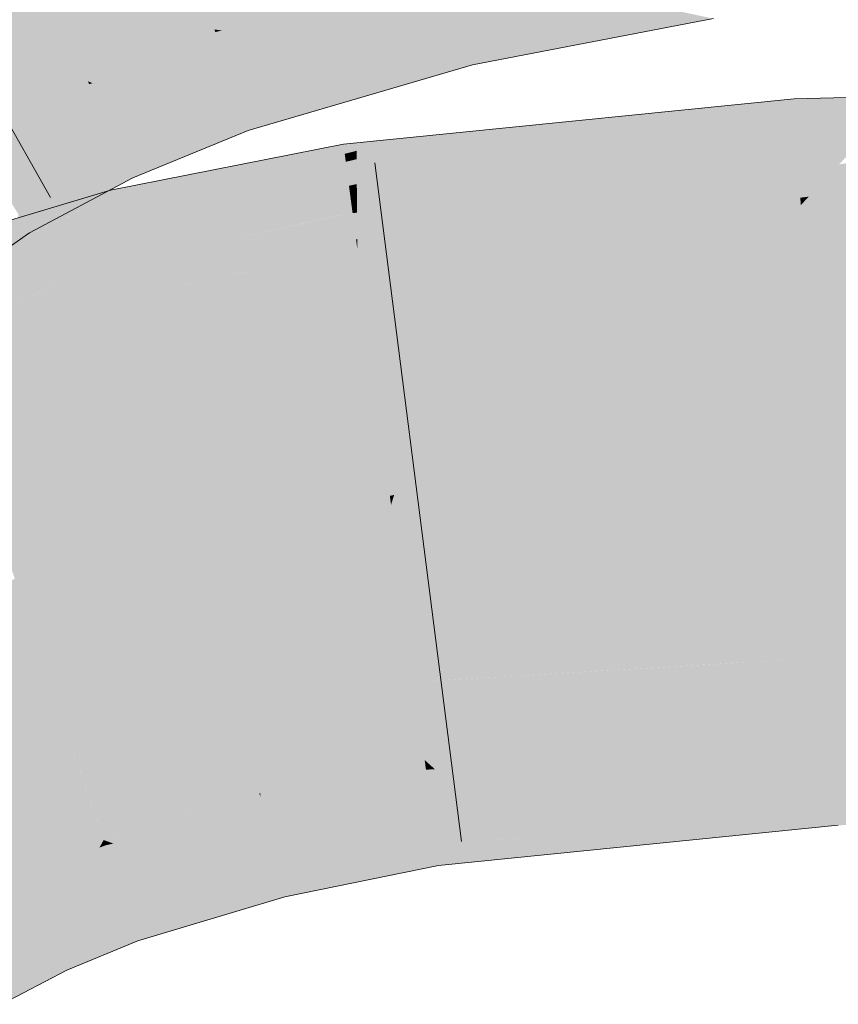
# Model space of a CAD drawing. Extents: x -500 to 300, y 62 to 1162.
# Tile 196 of 256: x 199.034 to 199.315, y 869.867 to 870.206. Entities that reach past the tile are written whole.
import ezdxf

# ---------------------------------------------------------------- set-up
doc = ezdxf.new("R2010")
doc.units = 0
doc.layers.get('0').update_dxf_attribs({"lineweight": 13})
doc.layers.add('E_Leerrohr 25-A06G93S78I', color=7, linetype='Continuous', lineweight=9, true_color=0xff8000)
doc.layers.add('E_Leerrohr 25-Shading', color=7, linetype='Continuous', lineweight=9, true_color=0xff8000)

# ---------------------------------------------------------------- blocks, each defined once
blk = doc.blocks.new('Shading-A06G93GX8I', base_point=(174.2543, 868.33185))
at = {"layer": 'E_Leerrohr 25-Shading', "color": 31, "true_color": 0xfabd7f}
for points in [[(199.1808, 870.22565), (199.16029, 870.31158), (199.10065, 870.20221), (199.07256, 870.28601)], [(199.10065, 870.20221), (199.07256, 870.28601), (199.05713, 870.18439), (199.01971, 870.26447)], [(199.05713, 870.18439), (199.01971, 870.26447), (199.01804, 870.16364), (198.97188, 870.23901)], [(199.46524, 870.09583), (199.46497, 870.14569), (199.30646, 870.0708), (199.30215, 870.14185)], [(199.30215, 870.14185), (199.17975, 870.09772), (199.30646, 870.0708), (199.16241, 870.0423)], [(199.17975, 870.09772), (199.30215, 870.14185), (199.27364, 870.13898)], [(199.19002, 870.13055), (199.17975, 870.09772), (199.27364, 870.13898)], [(199.19002, 870.13055), (199.1498, 870.12653), (199.15192, 870.11041)], [(199.15192, 870.11041), (199.15501, 870.08685), (199.19002, 870.13055), (199.17975, 870.09772)], [(199.11864, 870.1203), (199.10994, 870.08557), (199.1498, 870.12653), (199.15192, 870.11041)], [(199.11864, 870.1203), (199.07375, 870.11139), (199.07848, 870.09222)], [(199.07848, 870.09222), (199.08392, 870.07019), (199.11864, 870.1203), (199.10994, 870.08557)], [(199.07848, 870.09222), (199.07375, 870.11139), (199.02052, 870.04742), (199.00566, 870.09113)], [(199.15192, 870.11041), (199.10994, 870.08557), (199.15501, 870.08685), (199.10388, 870.0614)], [(199.17975, 870.09772), (199.15501, 870.08685), (199.16241, 870.0423), (199.16093, 870.04199)], [(199.30646, 870.0708), (199.3075, 870.05365), (199.46524, 870.09583), (199.46542, 870.06342)], [(199.02052, 870.04742), (199.02577, 870.03204), (199.07848, 870.09222), (199.08392, 870.07019)], [(199.10994, 870.08557), (199.08392, 870.07019), (199.10388, 870.0614), (199.08804, 870.05347)], [(199.15501, 870.08685), (199.10388, 870.0614), (199.16093, 870.04199), (199.09492, 870.02557)], [(199.08392, 870.07019), (199.02577, 870.03204), (199.08804, 870.05347), (199.02956, 870.02087)], [(199.30646, 870.0708), (199.26973, 870.06354), (199.3075, 870.05365), (199.27025, 870.04987)], [(199.08804, 870.05347), (199.09492, 870.02557), (199.10388, 870.0614)], [(199.27005, 870.05518), (199.26973, 870.06354), (199.16135, 870.03888), (199.16241, 870.0423)], [(199.3075, 870.05365), (199.46547, 870.05731), (199.46542, 870.06342)], [(199.27025, 870.04987), (199.27005, 870.05518), (199.16135, 870.03888)], [(199.46548, 870.05249), (199.46547, 870.05731), (199.30762, 870.05157), (199.3075, 870.05365)], [(199.02956, 870.02087), (199.03412, 870.00745), (199.08804, 870.05347), (199.09492, 870.02557)], [(199.16348, 870.02264), (199.30893, 870.02997), (199.27025, 870.04987), (199.30762, 870.05157)], [(199.30762, 870.05157), (199.3075, 870.05365), (199.27025, 870.04987)], [(199.30893, 870.02997), (199.46561, 870.03186), (199.30762, 870.05157), (199.46548, 870.05249)], [(199.16348, 870.02264), (199.27025, 870.04987), (199.16135, 870.03888)], [(199.09492, 870.02557), (199.16135, 870.03888), (199.16093, 870.04199)], [(199.16093, 870.04199), (199.16135, 870.03888), (199.16241, 870.0423)], [(199.16348, 870.02264), (199.16135, 870.03888), (199.09727, 870.01605), (199.09492, 870.02557)], [(199.31157, 869.98645), (199.46585, 869.98956), (199.30893, 870.02997), (199.46561, 870.03186)], [(199.16348, 870.02264), (199.16936, 869.97809), (199.27106, 870.02808), (199.27275, 869.98419)], [(199.27275, 869.98419), (199.31157, 869.98645), (199.27106, 870.02808), (199.30893, 870.02997)], [(199.09727, 870.01605), (199.09492, 870.02557), (199.03433, 870.00684), (199.03412, 870.00745)], [(199.10828, 869.9715), (199.16936, 869.97809), (199.09727, 870.01605), (199.16348, 870.02264)], [(199.04947, 869.96234), (199.10828, 869.9715), (199.03433, 870.00684), (199.09727, 870.01605)], [(198.99625, 869.99432), (198.99715, 869.99231), (199.03206, 870.01355), (199.03412, 870.00745)], [(199.04947, 869.96234), (199.03412, 870.00745), (199.01445, 869.95514), (198.99715, 869.99231)], [(199.31157, 869.98645), (199.31235, 869.97357), (199.46585, 869.98956), (199.46596, 869.96985)], [(199.31235, 869.97357), (199.31157, 869.98645), (199.18202, 869.97882)], [(199.10828, 869.9715), (199.10982, 869.96527), (199.16936, 869.97809), (199.17116, 869.96442)], [(199.16936, 869.97809), (199.31235, 869.97357), (199.18202, 869.97882)], [(199.31235, 869.97357), (199.16936, 869.97809), (199.31284, 869.96539), (199.17116, 869.96442)], [(199.31235, 869.97357), (199.31284, 869.96539), (199.46596, 869.96985), (199.46596, 869.96893)], [(199.10982, 869.96527), (199.10828, 869.9715), (199.07509, 869.96637)], [(199.04947, 869.96234), (199.10982, 869.96527), (199.07509, 869.96637)], [(199.10982, 869.96527), (199.04947, 869.96234), (199.11444, 869.94653), (199.05609, 869.94293)], [(199.17116, 869.96442), (199.10982, 869.96527), (199.1729, 869.95123), (199.11444, 869.94653)], [(199.17116, 869.96442), (199.1729, 869.95123), (199.31284, 869.96539)], [(199.03444, 869.91217), (199.06259, 869.92377), (199.01445, 869.95514), (199.04947, 869.96234)], [(199.00879, 869.89874), (199.03444, 869.91217), (198.98021, 869.94635), (199.01445, 869.95514)], [(199.11444, 869.94653), (199.1161, 869.93976), (199.1729, 869.95123)], [(199.05609, 869.94293), (199.06259, 869.92377), (199.11444, 869.94653), (199.1161, 869.93976)]]:
    blk.add_solid(points, dxfattribs=at)
at = {"layer": 'E_Leerrohr 25-Shading', "color": 43, "true_color": 0xd7ab7f}
for points in [[(199.18121, 870.22388), (199.1808, 870.22565), (199.10065, 870.20221)], [(199.10326, 870.20184), (199.18184, 870.22125), (199.10065, 870.20221), (199.18121, 870.22388)], [(199.10988, 870.20099), (199.18283, 870.2171), (199.10326, 870.20184), (199.18184, 870.22125)], [(199.12175, 870.19934), (199.18417, 870.21149), (199.10988, 870.20099), (199.18283, 870.2171)], [(199.19037, 870.20496), (199.25792, 870.20898), (199.18723, 870.21173), (199.22906, 870.21521)], [(199.13963, 870.19684), (199.18581, 870.20465), (199.12175, 870.19934), (199.18417, 870.21149)], [(199.18581, 870.20465), (199.19037, 870.20496), (199.18417, 870.21149), (199.18723, 870.21173)], [(199.27211, 870.20593), (199.25792, 870.20898), (199.1938, 870.19751), (199.19037, 870.20496)], [(199.1629, 870.19366), (199.18756, 870.19727), (199.13963, 870.19684), (199.18581, 870.20465)], [(199.18756, 870.19727), (199.1938, 870.19751), (199.18581, 870.20465), (199.19037, 870.20496)], [(199.27211, 870.20593), (199.1938, 870.19751), (199.23772, 870.19934)], [(199.10095, 870.20129), (199.10065, 870.20221), (199.05713, 870.18439)], [(199.05875, 870.18378), (199.10168, 870.19916), (199.05713, 870.18439), (199.10095, 870.20129)], [(199.10326, 870.20184), (199.10065, 870.20221), (199.1021, 870.2016)], [(199.1021, 870.2016), (199.10065, 870.20221), (199.10095, 870.20129)], [(199.10168, 870.19916), (199.10562, 870.20001), (199.10095, 870.20129), (199.1021, 870.2016)], [(199.10286, 870.19562), (199.11162, 870.19733), (199.10168, 870.19916), (199.10562, 870.20001)], [(199.10562, 870.20001), (199.10988, 870.20099), (199.1021, 870.2016), (199.10326, 870.20184)], [(199.11162, 870.19733), (199.12175, 870.19934), (199.10562, 870.20001), (199.10988, 870.20099)], [(199.06239, 870.18243), (199.10286, 870.19562), (199.05875, 870.18378), (199.10168, 870.19916)], [(199.10443, 870.19092), (199.12013, 870.19354), (199.10286, 870.19562), (199.11162, 870.19733)], [(199.12013, 870.19354), (199.13963, 870.19684), (199.11162, 870.19733), (199.12175, 870.19934)], [(199.13057, 870.1889), (199.1629, 870.19366), (199.12013, 870.19354), (199.13963, 870.19684)], [(199.18901, 870.19122), (199.18756, 870.19727), (199.18478, 870.19061), (199.1629, 870.19366)], [(199.18901, 870.19122), (199.19661, 870.19141), (199.18756, 870.19727), (199.1938, 870.19751)], [(199.1938, 870.19751), (199.19661, 870.19141), (199.23772, 870.19934)], [(199.06827, 870.18018), (199.10443, 870.19092), (199.06239, 870.18243), (199.10286, 870.19562)], [(199.10629, 870.18536), (199.13057, 870.1889), (199.10443, 870.19092), (199.12013, 870.19354)], [(199.14001, 870.18469), (199.18478, 870.19061), (199.13057, 870.1889), (199.1629, 870.19366)], [(199.07607, 870.17725), (199.10629, 870.18536), (199.06827, 870.18018), (199.10443, 870.19092)], [(199.18929, 870.19), (199.18478, 870.19061), (199.14655, 870.18182), (199.14001, 870.18469)], [(199.18929, 870.19), (199.14655, 870.18182), (199.1722, 870.185)], [(199.18478, 870.19061), (199.18929, 870.19), (199.18901, 870.19122)], [(199.18929, 870.19), (199.19661, 870.19141), (199.18901, 870.19122)], [(199.10794, 870.18048), (199.14001, 870.18469), (199.10629, 870.18536), (199.13057, 870.1889)], [(199.05762, 870.18341), (199.05713, 870.18439), (199.01804, 870.16364)], [(199.01866, 870.1626), (199.05864, 870.18121), (199.01804, 870.16364), (199.05762, 870.18341)], [(199.05875, 870.18378), (199.05713, 870.18439), (199.05762, 870.18341)], [(199.05864, 870.18121), (199.06239, 870.18243), (199.05762, 870.18341), (199.05875, 870.18378)], [(199.0836, 870.17438), (199.10794, 870.18048), (199.07607, 870.17725), (199.10629, 870.18536)], [(199.10905, 870.17712), (199.14655, 870.18182), (199.10794, 870.18048), (199.14001, 870.18469)], [(199.14655, 870.18182), (199.15236, 870.1792), (199.1722, 870.185)], [(199.01994, 870.16052), (199.06023, 870.1778), (199.01866, 870.1626), (199.05864, 870.18121)], [(199.06023, 870.1778), (199.06827, 870.18018), (199.05864, 870.18121), (199.06239, 870.18243)], [(199.06224, 870.17346), (199.07607, 870.17725), (199.06023, 870.1778), (199.06827, 870.18018)], [(199.10905, 870.17712), (199.10794, 870.18048), (199.08905, 870.1723), (199.0836, 870.17438)], [(199.11006, 870.17413), (199.15236, 870.1792), (199.10905, 870.17712), (199.14655, 870.18182)], [(199.0218, 870.15747), (199.06224, 870.17346), (199.01994, 870.16052), (199.06023, 870.1778)], [(199.06413, 870.16943), (199.0836, 870.17438), (199.06224, 870.17346), (199.07607, 870.17725)], [(199.08905, 870.1723), (199.09404, 870.17035), (199.10905, 870.17712), (199.11006, 870.17413)], [(199.11227, 870.16754), (199.15236, 870.1792), (199.11006, 870.17413)], [(199.26917, 870.17474), (199.29994, 870.17841), (199.27402, 870.17578)], [(199.26917, 870.17474), (199.27457, 870.16962), (199.29994, 870.17841)], [(199.30017, 870.17462), (199.29994, 870.17841), (199.27457, 870.16962)], [(199.33742, 870.17926), (199.29994, 870.17841), (199.30017, 870.17462)], [(199.30017, 870.17462), (199.30051, 870.16895), (199.33742, 870.17926), (199.33072, 870.17218)], [(199.02373, 870.1543), (199.06413, 870.16943), (199.0218, 870.15747), (199.06224, 870.17346)], [(199.06548, 870.16656), (199.08905, 870.1723), (199.06413, 870.16943), (199.0836, 870.17438)], [(199.09404, 870.17035), (199.10713, 870.16541), (199.11006, 870.17413), (199.11227, 870.16754)], [(199.14955, 870.15356), (199.14958, 870.14911), (199.21027, 870.16779), (199.26917, 870.17474)], [(199.26917, 870.17474), (199.14958, 870.14911), (199.27457, 870.16962), (199.14961, 870.14532)], [(199.22235, 870.17059), (199.21027, 870.16779), (199.27402, 870.17578), (199.26917, 870.17474)], [(199.30051, 870.16895), (199.30017, 870.17462), (199.24388, 870.15906), (199.27457, 870.16962)], [(199.02518, 870.15198), (199.06548, 870.16656), (199.02373, 870.1543), (199.06413, 870.16943)], [(199.06671, 870.16394), (199.09404, 870.17035), (199.06548, 870.16656), (199.08905, 870.1723)], [(199.0699, 870.1571), (199.10713, 870.16541), (199.06671, 870.16394), (199.09404, 870.17035)], [(199.27457, 870.16962), (199.14961, 870.14532), (199.24388, 870.15906), (199.14964, 870.14252)], [(199.18762, 870.16711), (199.17201, 870.16321), (199.22235, 870.17059), (199.21027, 870.16779)], [(199.33072, 870.17218), (199.30051, 870.16895), (199.32562, 870.16675), (199.30078, 870.16455)], [(199.02652, 870.14972), (199.06671, 870.16394), (199.02518, 870.15198), (199.06548, 870.16656)], [(199.16689, 870.16498), (199.14948, 870.16052), (199.18762, 870.16711), (199.17201, 870.16321)], [(199.21027, 870.16779), (199.17201, 870.16321), (199.14955, 870.15356), (199.14951, 870.15765)], [(199.24388, 870.15906), (199.22531, 870.15259), (199.30051, 870.16895), (199.30078, 870.16455)], [(199.32562, 870.16675), (199.30078, 870.16455), (199.32201, 870.16296), (199.30096, 870.16132)], [(199.03018, 870.1438), (199.0699, 870.1571), (199.02652, 870.14972), (199.06671, 870.16394)], [(199.0699, 870.1571), (199.07121, 870.1543), (199.10713, 870.16541), (199.09059, 870.15863)], [(199.10757, 870.1554), (199.1004, 870.14606), (199.145, 870.16278), (199.1451, 870.16211)], [(199.14946, 870.16327), (199.145, 870.16278), (199.1451, 870.16211)], [(199.1451, 870.16211), (199.14543, 870.15948), (199.14946, 870.16327), (199.14948, 870.16052)], [(199.14946, 870.16327), (199.14948, 870.16052), (199.16689, 870.16498)], [(199.17201, 870.16321), (199.14948, 870.16052), (199.14951, 870.15765)], [(199.30078, 870.16455), (199.22531, 870.15259), (199.30096, 870.16132), (199.21495, 870.14905)], [(199.32201, 870.16296), (199.30096, 870.16132), (199.31902, 870.15973), (199.30113, 870.15863)], [(199.14543, 870.15948), (199.0979, 870.14282), (199.1458, 870.15674), (199.09532, 870.13947)], [(199.1451, 870.16211), (199.1004, 870.14606), (199.14543, 870.15948), (199.0979, 870.14282)], [(199.14948, 870.16052), (199.14543, 870.15948), (199.14951, 870.15765), (199.1458, 870.15674)], [(199.30096, 870.16132), (199.21495, 870.14905), (199.30113, 870.15863), (199.20857, 870.14679)], [(199.31902, 870.15973), (199.30113, 870.15863), (199.3174, 870.15802), (199.30121, 870.15729)], [(199.44362, 870.16168), (199.33, 870.1579), (199.30487, 870.14478), (199.31534, 870.15588)], [(199.0699, 870.1571), (199.03018, 870.1438), (199.07121, 870.1543), (199.03181, 870.14111)], [(199.07121, 870.1543), (199.07263, 870.15125), (199.09059, 870.15863)], [(199.1458, 870.15674), (199.09532, 870.13947), (199.14632, 870.15277), (199.09193, 870.13507)], [(199.14951, 870.15765), (199.1458, 870.15674), (199.14955, 870.15356), (199.14632, 870.15277)], [(199.24388, 870.15906), (199.14964, 870.14252), (199.22531, 870.15259), (199.14966, 870.14069)], [(199.30121, 870.15729), (199.23575, 870.14984), (199.1498, 870.12653), (199.18137, 870.13739)], [(199.30142, 870.15393), (199.30121, 870.15729), (199.19002, 870.13055), (199.1498, 870.12653)], [(199.30113, 870.15863), (199.20857, 870.14679), (199.30121, 870.15729), (199.20816, 870.14667)], [(199.3174, 870.15802), (199.30121, 870.15729), (199.31686, 870.15747), (199.30124, 870.15692)], [(199.31686, 870.15747), (199.30124, 870.15692), (199.31534, 870.15588), (199.30142, 870.15393)], [(199.31534, 870.15588), (199.30142, 870.15393), (199.30487, 870.14478), (199.302, 870.14441)], [(199.46497, 870.14569), (199.4649, 870.15625), (199.30215, 870.14185), (199.40184, 870.15442)], [(199.03181, 870.14111), (199.03334, 870.13861), (199.07121, 870.1543), (199.07246, 870.15161)], [(199.06601, 870.14276), (199.06668, 870.14001), (199.09091, 870.1521), (199.10757, 870.1554)], [(199.06668, 870.14001), (199.06805, 870.13446), (199.10757, 870.1554), (199.1004, 870.14606)], [(199.14632, 870.15277), (199.09193, 870.13507), (199.14688, 870.1485), (199.08865, 870.1308)], [(199.14955, 870.15356), (199.14632, 870.15277), (199.14958, 870.14911), (199.14688, 870.1485)], [(199.22531, 870.15259), (199.14966, 870.14069), (199.21495, 870.14905), (199.14967, 870.13971)], [(199.19002, 870.13055), (199.27364, 870.13898), (199.30142, 870.15393), (199.302, 870.14441)], [(199.30487, 870.14478), (199.30215, 870.14185), (199.37895, 870.15381), (199.40184, 870.15442)], [(199.07246, 870.15161), (199.03334, 870.13861), (199.06432, 870.14685), (199.03476, 870.13629)], [(199.07246, 870.15161), (199.06432, 870.14685), (199.07263, 870.15125)], [(199.06538, 870.14526), (199.06601, 870.14276), (199.07513, 870.14899), (199.09091, 870.1521)], [(199.14958, 870.14911), (199.14688, 870.1485), (199.14961, 870.14532), (199.14737, 870.1449)], [(199.23575, 870.14984), (199.20816, 870.14667), (199.18137, 870.13739)], [(199.01591, 870.12549), (198.99893, 870.11316), (199.06497, 870.14697), (199.06538, 870.14526)], [(199.03555, 870.13501), (199.01591, 870.12549), (199.064, 870.14667), (199.06497, 870.14697)], [(199.03476, 870.13629), (199.03716, 870.13239), (199.06432, 870.14685)], [(199.0528, 870.14331), (199.03555, 870.13501), (199.064, 870.14667)], [(199.07513, 870.14899), (199.06497, 870.14697), (199.06538, 870.14526)], [(199.1004, 870.14606), (199.06805, 870.13446), (199.0979, 870.14282), (199.06853, 870.13251)], [(199.14688, 870.1485), (199.08865, 870.1308), (199.14737, 870.1449), (199.08624, 870.12769)], [(199.21495, 870.14905), (199.14967, 870.13971), (199.20857, 870.14679), (199.14967, 870.13928)], [(199.20857, 870.14679), (199.14967, 870.13928), (199.18137, 870.13739), (199.14975, 870.13019)], [(198.99828, 870.11279), (198.99905, 870.11053), (199.06538, 870.14526), (199.06601, 870.14276)], [(198.99905, 870.11053), (198.99992, 870.10797), (199.06601, 870.14276), (199.06668, 870.14001)], [(199.03177, 870.13708), (199.01591, 870.12549), (199.0528, 870.14331)], [(199.0979, 870.14282), (199.06853, 870.13251), (199.09532, 870.13947), (199.06903, 870.13049)], [(199.14737, 870.1449), (199.08624, 870.12769), (199.14772, 870.14221), (199.08475, 870.12573)], [(199.14961, 870.14532), (199.14737, 870.1449), (199.14964, 870.14252), (199.14772, 870.14221)], [(199.14964, 870.14252), (199.14772, 870.14221), (199.14966, 870.14069), (199.14796, 870.14038)], [(199.27364, 870.13898), (199.30215, 870.14185), (199.302, 870.14441)], [(199.302, 870.14441), (199.30215, 870.14185), (199.30487, 870.14478)], [(198.99992, 870.10797), (199.00134, 870.10382), (199.06668, 870.14001), (199.06805, 870.13446)], [(199.09532, 870.13947), (199.06903, 870.13049), (199.09193, 870.13507), (199.06969, 870.12781)], [(199.14772, 870.14221), (199.08475, 870.12573), (199.14796, 870.14038), (199.08409, 870.12488)], [(199.14796, 870.14038), (199.08604, 870.12537), (199.14809, 870.13947)], [(199.14931, 870.13013), (199.14809, 870.13947), (199.12495, 870.12604), (199.14204, 870.13806)], [(199.14966, 870.14069), (199.14796, 870.14038), (199.14967, 870.13971), (199.14809, 870.13947)], [(199.14967, 870.13971), (199.14809, 870.13947), (199.14967, 870.13928), (199.14813, 870.1391)], [(199.14967, 870.13928), (199.14813, 870.1391), (199.14975, 870.13019), (199.14931, 870.13013)], [(199.03334, 870.13861), (199.03177, 870.1286), (199.03716, 870.13239)], [(199.14204, 870.13806), (199.08604, 870.12537), (199.12495, 870.12604)], [(199.14975, 870.13019), (199.1498, 870.12653), (199.18137, 870.13739)], [(199.06805, 870.13446), (199.00134, 870.10382), (199.06853, 870.13251), (199.0018, 870.10248)], [(199.06853, 870.13251), (199.0018, 870.10248), (199.06903, 870.13049), (199.00224, 870.1012)], [(199.09193, 870.13507), (199.06969, 870.12781), (199.08865, 870.1308), (199.07033, 870.12524)], [(199.06903, 870.13049), (199.00224, 870.1012), (199.06969, 870.12781), (199.00275, 870.09967)], [(199.08865, 870.1308), (199.07033, 870.12524), (199.08624, 870.12769), (199.0708, 870.12329)], [(199.14931, 870.13013), (199.12495, 870.12604), (199.1373, 870.12628)], [(199.1373, 870.12628), (199.1498, 870.12653), (199.14931, 870.13013)], [(199.14931, 870.13013), (199.1498, 870.12653), (199.14975, 870.13019)], [(199.06969, 870.12781), (199.00275, 870.09967), (199.07033, 870.12524), (199.00311, 870.09863)], [(199.08624, 870.12769), (199.0708, 870.12329), (199.08475, 870.12573), (199.07109, 870.12213)], [(199.08475, 870.12573), (199.07109, 870.12213), (199.08409, 870.12488), (199.0712, 870.12177)], [(199.07375, 870.11139), (199.11931, 870.12207), (199.08604, 870.12537), (199.12495, 870.12604)], [(199.11864, 870.1203), (199.1373, 870.12628), (199.11612, 870.11981), (199.11931, 870.12207)], [(199.1498, 870.12653), (199.1373, 870.12628), (199.11864, 870.1203)], [(199.11931, 870.12207), (199.1373, 870.12628), (199.12495, 870.12604)], [(199.07033, 870.12524), (199.00311, 870.09863), (199.0708, 870.12329), (199.00325, 870.09821)], [(199.0708, 870.12329), (199.01497, 870.10254), (199.07109, 870.12213)], [(199.07109, 870.12213), (199.04784, 870.11401), (199.0712, 870.12177)], [(199.0712, 870.12177), (199.07375, 870.11139), (199.08409, 870.12488)], [(199.07375, 870.11139), (199.08604, 870.12537), (199.08409, 870.12488)], [(199.11931, 870.12207), (199.07375, 870.11139), (199.11612, 870.11981)], [(199.04784, 870.11401), (199.01497, 870.10254), (199.0712, 870.12177), (199.07375, 870.11139)], [(199.01497, 870.10254), (199.00325, 870.09821), (199.07375, 870.11139), (199.00566, 870.09113)], [(199.46603, 869.95758), (199.46596, 869.96893), (199.31354, 869.9538), (199.31284, 869.96539)], [(199.25502, 869.95142), (199.31284, 869.96539), (199.17642, 869.94806), (199.1729, 869.95123)], [(199.31354, 869.95386), (199.31284, 869.96539), (199.25502, 869.95142)], [(199.3147, 869.93475), (199.46614, 869.93884), (199.31354, 869.9538), (199.46603, 869.95758)], [(199.31354, 869.9538), (199.18323, 869.94189), (199.24969, 869.92865), (199.19572, 869.93054)], [(199.31354, 869.9538), (199.31354, 869.95386), (199.23557, 869.94666), (199.25502, 869.95142)], [(199.31354, 869.9538), (199.24969, 869.92865), (199.3147, 869.93475)], [(199.11638, 869.93872), (199.17334, 869.94794), (199.11641, 869.93982), (199.17303, 869.9502)], [(199.17303, 869.9502), (199.1729, 869.95123), (199.11641, 869.93982)], [(199.17642, 869.94806), (199.1729, 869.95123), (199.17334, 869.94794)], [(199.23557, 869.94666), (199.25502, 869.95142), (199.17946, 869.94531), (199.17642, 869.94806)], [(199.11678, 869.93707), (199.17371, 869.94513), (199.11638, 869.93872), (199.17334, 869.94794)], [(199.17371, 869.94513), (199.17946, 869.94531), (199.17334, 869.94794), (199.17642, 869.94806)], [(199.17946, 869.94531), (199.18323, 869.94189), (199.23557, 869.94666)], [(199.1174, 869.93451), (199.17419, 869.94141), (199.11678, 869.93707), (199.17371, 869.94513)], [(199.17424, 869.94104), (199.18323, 869.94189), (199.17371, 869.94513), (199.17946, 869.94531)], [(199.11638, 869.93872), (199.1161, 869.93976), (199.06322, 869.92395)], [(199.11638, 869.93872), (199.11641, 869.93982), (199.1161, 869.93976)], [(199.11824, 869.93115), (199.17424, 869.94104), (199.1174, 869.93451), (199.17419, 869.94141)], [(199.11824, 869.93115), (199.11928, 869.92694), (199.17424, 869.94104), (199.17554, 869.93127)], [(199.17424, 869.94104), (199.17554, 869.93127), (199.18323, 869.94189), (199.19572, 869.93054)], [(199.11678, 869.93707), (199.11638, 869.93872), (199.06259, 869.92377), (199.06322, 869.92395)], [(199.11678, 869.93707), (199.06259, 869.92377), (199.06749, 869.92444)], [(199.06749, 869.92444), (199.08237, 869.92639), (199.11678, 869.93707), (199.1174, 869.93451)], [(199.31505, 869.92883), (199.46617, 869.93231), (199.3147, 869.93475), (199.46614, 869.93884)], [(199.08237, 869.92639), (199.1176, 869.93097), (199.1174, 869.93451), (199.11824, 869.93115)], [(199.27504, 869.9248), (199.31505, 869.92883), (199.2748, 869.93103), (199.3147, 869.93475)], [(199.06981, 869.92108), (199.1176, 869.93097), (199.06589, 869.92255), (199.08237, 869.92639)], [(199.07365, 869.91962), (199.1176, 869.93097), (199.06981, 869.92108)], [(199.11928, 869.92694), (199.11824, 869.93115), (199.07544, 869.91895), (199.07365, 869.91962)], [(199.11928, 869.92694), (199.12041, 869.92236), (199.17554, 869.93127), (199.17628, 869.9256)], [(199.17554, 869.93127), (199.17628, 869.9256), (199.19572, 869.93054), (199.20267, 869.92426)], [(199.17677, 869.92181), (199.17769, 869.91492), (199.2748, 869.93103), (199.27504, 869.9248)], [(199.19572, 869.93054), (199.20267, 869.92426), (199.24969, 869.92865)], [(199.06589, 869.92255), (199.08237, 869.92639), (199.06357, 869.9234), (199.06749, 869.92444)], [(199.08241, 869.91626), (199.12041, 869.92236), (199.07544, 869.91895), (199.11928, 869.92694)], [(199.06215, 869.92297), (199.06259, 869.92377), (199.03444, 869.91217)], [(199.03473, 869.91156), (199.06116, 869.92114), (199.03444, 869.91217), (199.06215, 869.92297)], [(199.06116, 869.92114), (199.06323, 869.92194), (199.06215, 869.92297), (199.06279, 869.92322)], [(199.06279, 869.92322), (199.06259, 869.92377), (199.06215, 869.92297)], [(199.06749, 869.92444), (199.06259, 869.92377), (199.06357, 869.9234)], [(199.06357, 869.9234), (199.06259, 869.92377), (199.06279, 869.92322)], [(199.06323, 869.92194), (199.06589, 869.92255), (199.06279, 869.92322), (199.06357, 869.9234)], [(199.06393, 869.91986), (199.06981, 869.92108), (199.06323, 869.92194), (199.06589, 869.92255)], [(199.12294, 869.91211), (199.17677, 869.92181), (199.12041, 869.92236), (199.17628, 869.9256)], [(199.17677, 869.92181), (199.20267, 869.92426), (199.17628, 869.9256)], [(199.03534, 869.91028), (199.05963, 869.9184), (199.03473, 869.91156), (199.06116, 869.92114)], [(199.05766, 869.91479), (199.0648, 869.9173), (199.05963, 869.9184), (199.06393, 869.91986)], [(199.05963, 869.9184), (199.06393, 869.91986), (199.06116, 869.92114), (199.06323, 869.92194)], [(199.0648, 869.9173), (199.07365, 869.91962), (199.06393, 869.91986), (199.06981, 869.92108)], [(199.0648, 869.9173), (199.06491, 869.91699), (199.07365, 869.91962), (199.07544, 869.91895)], [(199.08241, 869.91626), (199.10544, 869.90753), (199.12041, 869.92236), (199.12294, 869.91211)], [(199.12488, 869.90424), (199.17769, 869.91492), (199.12294, 869.91211), (199.17677, 869.92181)], [(199.03629, 869.9082), (199.05766, 869.91479), (199.03534, 869.91028), (199.05963, 869.9184)], [(199.06604, 869.91364), (199.0648, 869.9173), (199.0554, 869.91064), (199.05766, 869.91479)], [(199.06491, 869.91699), (199.06604, 869.91364), (199.07544, 869.91895), (199.08241, 869.91626)], [(199.07117, 869.89856), (199.10544, 869.90753), (199.06604, 869.91364), (199.08241, 869.91626)], [(199.05766, 869.91479), (199.03629, 869.9082), (199.03668, 869.90735)], [(199.03668, 869.90735), (199.03749, 869.90564), (199.05766, 869.91479), (199.0554, 869.91064)], [(199.0554, 869.91064), (199.07117, 869.89856), (199.06604, 869.91364)], [(199.03473, 869.91156), (199.03444, 869.91217), (199.00879, 869.89874)], [(199.00914, 869.89813), (199.03534, 869.91028), (199.00879, 869.89874), (199.03473, 869.91156)], [(199.0099, 869.89685), (199.03629, 869.9082), (199.00914, 869.89813), (199.03534, 869.91028)], [(199.03749, 869.90564), (199.04446, 869.89069), (199.0554, 869.91064)], [(199.0554, 869.91064), (199.04446, 869.89069), (199.07117, 869.89856), (199.05658, 869.89337)], [(199.10544, 869.90753), (199.1189, 869.90247), (199.12294, 869.91211), (199.12488, 869.90424)], [(199.01057, 869.89575), (199.03668, 869.90735), (199.0099, 869.89685), (199.03629, 869.9082)], [(199.01099, 869.89508), (199.03749, 869.90564), (199.01057, 869.89575), (199.03668, 869.90735)], [(199.01869, 869.8822), (199.04446, 869.89069), (199.01099, 869.89508), (199.03749, 869.90564)], [(199.07176, 869.89679), (199.1189, 869.90247), (199.07117, 869.89856), (199.10544, 869.90753)], [(199.1189, 869.90247), (199.07176, 869.89679), (199.10379, 869.89795), (199.07266, 869.89423)], [(199.07176, 869.89679), (199.04446, 869.89069), (199.07266, 869.89423), (199.04565, 869.88812)], [(199.05658, 869.89337), (199.07176, 869.89679), (199.07117, 869.89856)], [(199.07266, 869.89423), (199.07292, 869.89343), (199.10379, 869.89795), (199.09915, 869.89655)], [(199.07292, 869.89343), (199.07439, 869.8891), (199.09915, 869.89655)], [(199.04565, 869.88812), (199.04599, 869.88739), (199.07266, 869.89423), (199.07292, 869.89343)], [(199.04599, 869.88739), (199.04988, 869.87903), (199.07292, 869.89343), (199.07439, 869.8891)], [(199.04446, 869.89069), (199.01869, 869.8822), (199.04565, 869.88812), (199.02016, 869.87976)], [(199.02016, 869.87976), (199.02057, 869.87909), (199.04565, 869.88812), (199.04599, 869.88739)], [(199.04599, 869.88739), (199.02057, 869.87909), (199.03177, 869.86951), (199.02649, 869.8692)], [(199.04599, 869.88739), (199.03177, 869.86951), (199.04988, 869.87903)]]:
    blk.add_solid(points, dxfattribs=at)
blk = doc.blocks.new('Referenz-A06G93S98I')
at = {"layer": 'E_Leerrohr 25-A06G93S78I', "linetype": 'Continuous', "ltscale": 0.13}
for p, q in [((198.92849, 870.34897), (199.04431, 870.14449)), ((199.27211, 870.20593), (199.18929, 870.19002)), ((199.18929, 870.19002), (199.11228, 870.16752)), ((199.46476, 870.1823), (199.29993, 870.1784)), ((199.29993, 870.1784), (199.145, 870.1628)), ((199.11228, 870.16752), (199.07264, 870.15125)), ((199.145, 870.1628), (199.06497, 870.14696)), ((199.15583, 870.15637), (199.18551, 869.92326)), ((199.07264, 870.15125), (199.03715, 870.13239)), ((199.06497, 870.14696), (198.99386, 870.12581)), ((199.03715, 870.13239), (199.0082, 870.11215)), ((199.31505, 869.92886), (199.17769, 869.91495)), ((199.17769, 869.91495), (199.12488, 869.90424)), ((199.12488, 869.90424), (199.07438, 869.88913)), ((199.07438, 869.88913), (199.04989, 869.879)), ((199.04989, 869.879), (199.02761, 869.86732))]:
    blk.add_line(p, q, dxfattribs=at)

msp = doc.modelspace()

# ---------------------------------------------------------------- block references
at = {"color": 8, "lineweight": 25, "ltscale": 0.25, "true_color": 0x808080}
msp.add_blockref('Referenz-A06G93S98I', (0, 0), dxfattribs=at)
msp.add_blockref('Shading-A06G93GX8I', (174.2543, 868.33185))

doc.saveas('drawing.dxf')
